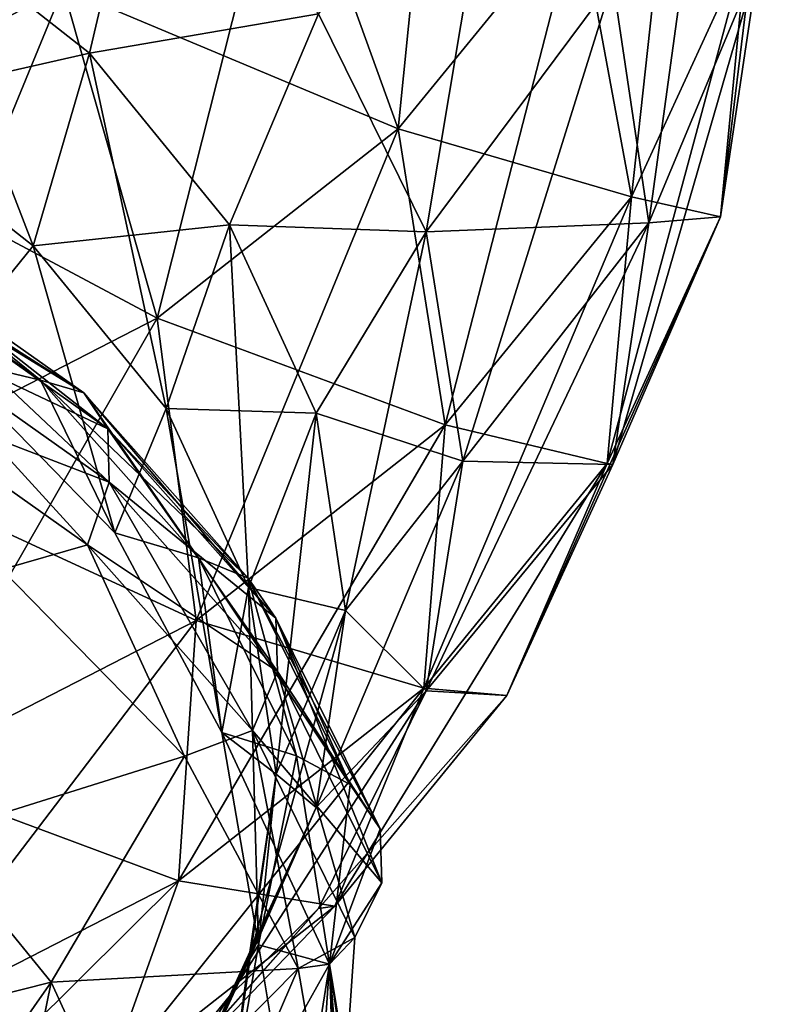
# Model space of a CAD drawing. Header units: millimetres. Extents: x -139 to 139, y -32 to 1264.
# Tile 128 of 256: x 129.26 to 132, y 15.7 to 19.23. Entities that reach past the tile are written whole.
import ezdxf

# ---------------------------------------------------------------- set-up
doc = ezdxf.new("R2010")
doc.units = ezdxf.units.MM
doc.header["$LTSCALE"] = 26.699852
for name, color, linetype in [('100', 7, 'CONTINUOUS'), ('79', 7, 'CONTINUOUS'), ('80', 7, 'CONTINUOUS'), ('81', 7, 'CONTINUOUS'), ('82', 7, 'CONTINUOUS'), ('85', 7, 'CONTINUOUS'), ('86', 7, 'CONTINUOUS'), ('87', 7, 'CONTINUOUS'), ('91', 7, 'CONTINUOUS'), ('92', 7, 'CONTINUOUS'), ('93', 7, 'CONTINUOUS'), ('97', 7, 'CONTINUOUS'), ('98', 7, 'CONTINUOUS'), ('99', 7, 'CONTINUOUS')]:
    doc.layers.add(name, color=color, linetype=linetype)

msp = doc.modelspace()

# ---------------------------------------------------------------- linework, layer by layer
at = {"layer": '100', "color": 7, "linetype": 'CONTINUOUS', "true_color": 0xa2afbf}
for points in [[(129.1954, 17.2584, 12.7851), (129.8486, 16.5892, 13.4543), (128.9432, 16.3051, 12.8958), (129.1954, 17.2584, 12.7851)], [(128.9432, 16.3051, 12.8958), (129.8486, 16.5892, 13.4543), (129.3719, 15.7801, 13.4208), (128.9432, 16.3051, 12.8958)], [(129.8486, 16.5892, 13.4543), (130.2564, 15.829, 14.2146), (129.3719, 15.7801, 13.4208), (129.8486, 16.5892, 13.4543)], [(128.9432, 16.3051, 12.8958), (129.3719, 15.7801, 13.4208), (128.5256, 15.567, 12.5867), (128.9432, 16.3051, 12.8958)], [(129.3719, 15.7801, 13.4208), (130.2564, 15.829, 14.2146), (129.6369, 15.2034, 13.9975), (129.3719, 15.7801, 13.4208)], [(130.2564, 15.829, 14.2146), (130.395, 15.0218, 15.0218), (129.6369, 15.2034, 13.9975), (130.2564, 15.829, 14.2146)], [(128.5256, 15.567, 12.5867), (129.3719, 15.7801, 13.4208), (128.9003, 15.108, 13.0456), (128.5256, 15.567, 12.5867)], [(129.3719, 15.7801, 13.4208), (129.6369, 15.2034, 13.9975), (128.9003, 15.108, 13.0456), (129.3719, 15.7801, 13.4208)]]:
    msp.add_3dface(points, dxfattribs=at)
at = {"layer": '79', "color": 7, "linetype": 'CONTINUOUS', "true_color": 0xa2afbf}
for points in [[(131.5113, 18.4992, -18.4992), (131.7676, 20.3663, -18.5199), (131.3827, 19.3646, -17.6339), (131.5113, 18.4992, -18.4992)], [(131.9049, 19.4431, -19.4431), (131.7676, 20.3663, -18.5199), (131.5113, 18.4992, -18.4992), (131.9049, 19.4431, -19.4431)], [(130.7141, 18.4668, -16.8241), (131.0024, 20.1922, -16.8063), (130.3281, 19.2469, -16.0439), (130.7141, 18.4668, -16.8241)], [(131.3827, 19.3646, -17.6339), (131.0024, 20.1922, -16.8063), (130.7141, 18.4668, -16.8241), (131.3827, 19.3646, -17.6339)], [(130.845, 17.6454, -17.6454), (131.3827, 19.3646, -17.6339), (130.7141, 18.4668, -16.8241), (130.845, 17.6454, -17.6454)], [(131.5113, 18.4992, -18.4992), (131.3827, 19.3646, -17.6339), (130.845, 17.6454, -17.6454), (131.5113, 18.4992, -18.4992)]]:
    msp.add_3dface(points, dxfattribs=at)
at = {"layer": '80', "color": 7, "linetype": 'CONTINUOUS', "true_color": 0xa2afbf}
for points in [[(129.5085, 19.1064, -15.1162), (129.7062, 19.9468, -15.3441), (128.837, 19.6338, -14.5888), (129.5085, 19.1064, -15.1162)], [(130.3281, 19.2469, -16.0439), (129.7062, 19.9468, -15.3441), (129.5085, 19.1064, -15.1162), (130.3281, 19.2469, -16.0439)], [(129.3079, 18.4167, -14.6326), (128.837, 19.6338, -14.5888), (128.6711, 18.9168, -14.1325), (129.3079, 18.4167, -14.6326)], [(129.5085, 19.1064, -15.1162), (128.837, 19.6338, -14.5888), (129.3079, 18.4167, -14.6326), (129.5085, 19.1064, -15.1162)], [(130.0103, 18.4919, -15.7307), (130.3281, 19.2469, -16.0439), (129.5085, 19.1064, -15.1162), (130.0103, 18.4919, -15.7307)], [(130.7141, 18.4668, -16.8241), (130.3281, 19.2469, -16.0439), (130.0103, 18.4919, -15.7307), (130.7141, 18.4668, -16.8241)], [(129.7837, 17.8339, -15.2154), (129.5085, 19.1064, -15.1162), (129.3079, 18.4167, -14.6326), (129.7837, 17.8339, -15.2154)], [(130.0103, 18.4919, -15.7307), (129.5085, 19.1064, -15.1162), (129.7837, 17.8339, -15.2154), (130.0103, 18.4919, -15.7307)], [(129.3079, 18.4167, -14.6326), (128.6711, 18.9168, -14.1325), (128.985, 18.0192, -13.8102), (129.3079, 18.4167, -14.6326)], [(130.0778, 17.1939, -15.8554), (130.0103, 18.4919, -15.7307), (129.7837, 17.8339, -15.2154), (130.0778, 17.1939, -15.8554)], [(130.3204, 17.817, -16.4056), (130.7141, 18.4668, -16.8241), (130.0103, 18.4919, -15.7307), (130.3204, 17.817, -16.4056)], [(130.3204, 17.817, -16.4056), (130.0103, 18.4919, -15.7307), (130.0778, 17.1939, -15.8554), (130.3204, 17.817, -16.4056)], [(130.4253, 17.1113, -17.1113), (130.7141, 18.4668, -16.8241), (130.3204, 17.817, -16.4056), (130.4253, 17.1113, -17.1113)], [(130.845, 17.6454, -17.6454), (130.7141, 18.4668, -16.8241), (130.4253, 17.1113, -17.1113), (130.845, 17.6454, -17.6454)], [(129.5996, 17.3895, -14.4399), (129.3079, 18.4167, -14.6326), (128.985, 18.0192, -13.8102), (129.5996, 17.3895, -14.4399)], [(129.7837, 17.8339, -15.2154), (129.3079, 18.4167, -14.6326), (129.5996, 17.3895, -14.4399), (129.7837, 17.8339, -15.2154)], [(129.9832, 16.6741, -15.1553), (129.7837, 17.8339, -15.2154), (129.5996, 17.3895, -14.4399), (129.9832, 16.6741, -15.1553)], [(130.0778, 17.1939, -15.8554), (129.7837, 17.8339, -15.2154), (129.9832, 16.6741, -15.1553), (130.0778, 17.1939, -15.8554)], [(130.1773, 16.5247, -16.5247), (130.3204, 17.817, -16.4056), (130.0778, 17.1939, -15.8554), (130.1773, 16.5247, -16.5247)], [(130.4253, 17.1113, -17.1113), (130.3204, 17.817, -16.4056), (130.1773, 16.5247, -16.5247), (130.4253, 17.1113, -17.1113)], [(130.1136, 15.9147, -15.9147), (130.0778, 17.1939, -15.8554), (129.9832, 16.6741, -15.1553), (130.1136, 15.9147, -15.9147)], [(130.1773, 16.5247, -16.5247), (130.0778, 17.1939, -15.8554), (130.1136, 15.9147, -15.9147), (130.1773, 16.5247, -16.5247)]]:
    msp.add_3dface(points, dxfattribs=at)
at = {"layer": '81', "color": 7, "linetype": 'CONTINUOUS', "true_color": 0xa2afbf}
for points in [[(128.985, 18.0192, -13.8102), (128.5825, 18.4673, -13.2226), (129.3335, 17.9362, -13.7537), (128.985, 18.0192, -13.8102)], [(128.7058, 18.443, -12.9797), (129.4882, 17.8898, -13.5329), (128.5825, 18.4673, -13.2226), (128.7058, 18.443, -12.9797)], [(128.5825, 18.4673, -13.2226), (129.4882, 17.8898, -13.5329), (129.3335, 17.9362, -13.7537), (128.5825, 18.4673, -13.2226)], [(128.7746, 18.327, -12.7417), (129.5744, 17.7615, -13.3073), (128.7058, 18.443, -12.9797), (128.7746, 18.327, -12.7417)], [(128.7058, 18.443, -12.9797), (129.5744, 17.7615, -13.3073), (129.4882, 17.8898, -13.5329), (128.7058, 18.443, -12.9797)], [(128.7783, 18.137, -12.545), (129.5791, 17.5707, -13.1113), (128.7746, 18.327, -12.7417), (128.7783, 18.137, -12.545)], [(128.7746, 18.327, -12.7417), (129.5791, 17.5707, -13.1113), (129.5744, 17.7615, -13.3073), (128.7746, 18.327, -12.7417)], [(128.7164, 17.9019, -12.4197), (129.5015, 17.3467, -12.9748), (128.7783, 18.137, -12.545), (128.7164, 17.9019, -12.4197)], [(128.7783, 18.137, -12.545), (129.5015, 17.3467, -12.9748), (129.5791, 17.5707, -13.1113), (128.7783, 18.137, -12.545)], [(129.5996, 17.3895, -14.4399), (128.985, 18.0192, -13.8102), (129.3335, 17.9362, -13.7537), (129.5996, 17.3895, -14.4399)], [(129.5996, 17.3895, -14.4399), (129.3335, 17.9362, -13.7537), (129.8987, 17.3002, -14.3896), (129.5996, 17.3895, -14.4399)], [(129.4882, 17.8898, -13.5329), (130.0769, 17.2273, -14.1954), (129.3335, 17.9362, -13.7537), (129.4882, 17.8898, -13.5329)], [(129.3335, 17.9362, -13.7537), (130.0769, 17.2273, -14.1954), (129.8987, 17.3002, -14.3896), (129.3335, 17.9362, -13.7537)], [(129.5015, 17.3467, -12.9748), (128.7164, 17.9019, -12.4197), (129.1954, 17.2584, -12.7851), (129.5015, 17.3467, -12.9748)], [(129.5744, 17.7615, -13.3073), (130.1763, 17.0842, -13.9846), (129.4882, 17.8898, -13.5329), (129.5744, 17.7615, -13.3073)], [(129.4882, 17.8898, -13.5329), (130.1763, 17.0842, -13.9846), (130.0769, 17.2273, -14.1954), (129.4882, 17.8898, -13.5329)], [(129.5791, 17.5707, -13.1113), (130.1817, 16.8927, -13.7894), (129.5744, 17.7615, -13.3073), (129.5791, 17.5707, -13.1113)], [(129.5744, 17.7615, -13.3073), (130.1817, 16.8927, -13.7894), (130.1763, 17.0842, -13.9846), (129.5744, 17.7615, -13.3073)], [(129.5015, 17.3467, -12.9748), (130.0922, 16.682, -13.6396), (129.5791, 17.5707, -13.1113), (129.5015, 17.3467, -12.9748)], [(129.5791, 17.5707, -13.1113), (130.0922, 16.682, -13.6396), (130.1817, 16.8927, -13.7894), (129.5791, 17.5707, -13.1113)], [(129.9832, 16.6741, -15.1553), (129.5996, 17.3895, -14.4399), (129.8987, 17.3002, -14.3896), (129.9832, 16.6741, -15.1553)], [(129.8486, 16.5892, -13.4543), (129.5015, 17.3467, -12.9748), (129.1954, 17.2584, -12.7851), (129.8486, 16.5892, -13.4543)], [(130.0922, 16.682, -13.6396), (129.5015, 17.3467, -12.9748), (129.8486, 16.5892, -13.4543), (130.0922, 16.682, -13.6396)], [(129.9832, 16.6741, -15.1553), (129.8987, 17.3002, -14.3896), (130.2495, 16.5913, -15.0986), (129.9832, 16.6741, -15.1553)], [(130.0769, 17.2273, -14.1954), (130.4423, 16.4888, -14.9339), (129.8987, 17.3002, -14.3896), (130.0769, 17.2273, -14.1954)], [(129.8987, 17.3002, -14.3896), (130.4423, 16.4888, -14.9339), (130.2495, 16.5913, -15.0986), (129.8987, 17.3002, -14.3896)], [(130.1763, 17.0842, -13.9846), (130.5499, 16.3292, -14.7395), (130.0769, 17.2273, -14.1954), (130.1763, 17.0842, -13.9846)], [(130.0769, 17.2273, -14.1954), (130.5499, 16.3292, -14.7395), (130.4423, 16.4888, -14.9339), (130.0769, 17.2273, -14.1954)], [(130.1817, 16.8927, -13.7894), (130.5557, 16.1368, -14.5452), (130.1763, 17.0842, -13.9846), (130.1817, 16.8927, -13.7894)], [(130.1763, 17.0842, -13.9846), (130.5557, 16.1368, -14.5452), (130.5499, 16.3292, -14.7395), (130.1763, 17.0842, -13.9846)], [(130.0922, 16.682, -13.6396), (130.4589, 15.9409, -14.3806), (130.1817, 16.8927, -13.7894), (130.0922, 16.682, -13.6396)], [(130.1817, 16.8927, -13.7894), (130.4589, 15.9409, -14.3806), (130.5557, 16.1368, -14.5452), (130.1817, 16.8927, -13.7894)], [(130.2564, 15.829, -14.2146), (130.0922, 16.682, -13.6396), (129.8486, 16.5892, -13.4543), (130.2564, 15.829, -14.2146)], [(130.1136, 15.9147, -15.9147), (129.9832, 16.6741, -15.1553), (130.3684, 15.8449, -15.8449), (130.1136, 15.9147, -15.9147)], [(129.9832, 16.6741, -15.1553), (130.2495, 16.5913, -15.0986), (130.3684, 15.8449, -15.8449), (129.9832, 16.6741, -15.1553)], [(130.4589, 15.9409, -14.3806), (130.0922, 16.682, -13.6396), (130.2564, 15.829, -14.2146), (130.4589, 15.9409, -14.3806)], [(130.4423, 16.4888, -14.9339), (130.3684, 15.8449, -15.8449), (130.2495, 16.5913, -15.0986), (130.4423, 16.4888, -14.9339)], [(130.5499, 16.3292, -14.7395), (130.3684, 15.8449, -15.8449), (130.4423, 16.4888, -14.9339), (130.5499, 16.3292, -14.7395)], [(130.5557, 16.1368, -14.5452), (130.3684, 15.8449, -15.8449), (130.5499, 16.3292, -14.7395), (130.5557, 16.1368, -14.5452)], [(130.4589, 15.9409, -14.3806), (130.3684, 15.8449, -15.8449), (130.5557, 16.1368, -14.5452), (130.4589, 15.9409, -14.3806)], [(130.395, 15.0218, -15.0218), (130.4589, 15.9409, -14.3806), (130.2564, 15.829, -14.2146), (130.395, 15.0218, -15.0218)], [(130.3684, 15.8449, -15.8449), (130.4589, 15.9409, -14.3806), (130.395, 15.0218, -15.0218), (130.3684, 15.8449, -15.8449)]]:
    msp.add_3dface(points, dxfattribs=at)
at = {"layer": '82', "color": 7, "linetype": 'CONTINUOUS', "true_color": 0xa2afbf}
for points in [[(129.8486, 16.5892, -13.4543), (129.1954, 17.2584, -12.7851), (128.9432, 16.3051, -12.8958), (129.8486, 16.5892, -13.4543)], [(129.3719, 15.7801, -13.4208), (129.8486, 16.5892, -13.4543), (128.9432, 16.3051, -12.8958), (129.3719, 15.7801, -13.4208)], [(130.2564, 15.829, -14.2146), (129.8486, 16.5892, -13.4543), (129.3719, 15.7801, -13.4208), (130.2564, 15.829, -14.2146)], [(129.3719, 15.7801, -13.4208), (128.9432, 16.3051, -12.8958), (128.9003, 15.108, -13.0456), (129.3719, 15.7801, -13.4208)], [(129.6369, 15.2034, -13.9975), (130.2564, 15.829, -14.2146), (129.3719, 15.7801, -13.4208), (129.6369, 15.2034, -13.9975)], [(129.7265, 14.6005, -14.6005), (130.2564, 15.829, -14.2146), (129.6369, 15.2034, -13.9975), (129.7265, 14.6005, -14.6005)], [(130.395, 15.0218, -15.0218), (130.2564, 15.829, -14.2146), (129.7265, 14.6005, -14.6005), (130.395, 15.0218, -15.0218)], [(129.132, 14.6039, -13.5497), (129.3719, 15.7801, -13.4208), (128.9003, 15.108, -13.0456), (129.132, 14.6039, -13.5497)], [(129.6369, 15.2034, -13.9975), (129.3719, 15.7801, -13.4208), (129.132, 14.6039, -13.5497), (129.6369, 15.2034, -13.9975)]]:
    msp.add_3dface(points, dxfattribs=at)
at = {"layer": '85', "color": 7, "linetype": 'CONTINUOUS', "true_color": 0xa2afbf}
for points in [[(130.2074, 19.9613, -24.6697), (130.7995, 20.6864, -23.9446), (130.6135, 18.8349, -23.9605), (130.2074, 19.9613, -24.6697)], [(130.6135, 18.8349, -23.9605), (130.7995, 20.6864, -23.9446), (131.258, 19.6243, -23.1711), (130.6135, 18.8349, -23.9605)], [(128.4571, 18.8469, -25.7841), (128.8989, 20.5634, -25.7056), (129.4151, 19.3391, -25.2919), (128.4571, 18.8469, -25.7841)], [(131.258, 19.6243, -23.1711), (131.6563, 20.4912, -22.3042), (131.4485, 18.5914, -22.2582), (131.258, 19.6243, -23.1711)], [(131.4485, 18.5914, -22.2582), (131.6563, 20.4912, -22.3042), (131.8603, 19.4877, -21.362), (131.4485, 18.5914, -22.2582)], [(131.9996, 20.4248, -20.4248), (131.9049, 19.4431, -19.4431), (131.7676, 18.5199, -20.3663), (131.9996, 20.4248, -20.4248)], [(131.8603, 19.4877, -21.362), (131.9996, 20.4248, -20.4248), (131.7676, 18.5199, -20.3663), (131.8603, 19.4877, -21.362)], [(129.4151, 19.3391, -25.2919), (130.2074, 19.9613, -24.6697), (129.7509, 18.1576, -24.6379), (129.4151, 19.3391, -25.2919)], [(129.7509, 18.1576, -24.6379), (130.2074, 19.9613, -24.6697), (130.6135, 18.8349, -23.9605), (129.7509, 18.1576, -24.6379)], [(130.6135, 18.8349, -23.9605), (131.258, 19.6243, -23.1711), (130.7822, 17.7754, -23.0743), (130.6135, 18.8349, -23.9605)], [(130.7822, 17.7754, -23.0743), (131.258, 19.6243, -23.1711), (131.4485, 18.5914, -22.2582), (130.7822, 17.7754, -23.0743)], [(131.4485, 18.5914, -22.2582), (131.8603, 19.4877, -21.362), (131.3619, 17.637, -21.2492), (131.4485, 18.5914, -22.2582)], [(131.3619, 17.637, -21.2492), (131.8603, 19.4877, -21.362), (131.7676, 18.5199, -20.3663), (131.3619, 17.637, -21.2492)], [(131.9049, 19.4431, -19.4431), (131.5113, 18.4992, -18.4992), (131.3827, 17.6339, -19.3646), (131.9049, 19.4431, -19.4431)], [(131.7676, 18.5199, -20.3663), (131.9049, 19.4431, -19.4431), (131.3827, 17.6339, -19.3646), (131.7676, 18.5199, -20.3663)], [(128.4571, 18.8469, -25.7841), (129.4151, 19.3391, -25.2919), (128.708, 17.6218, -25.1736), (128.4571, 18.8469, -25.7841)], [(128.708, 17.6218, -25.1736), (129.4151, 19.3391, -25.2919), (129.7509, 18.1576, -24.6379), (128.708, 17.6218, -25.1736)], [(129.7509, 18.1576, -24.6379), (130.6135, 18.8349, -23.9605), (129.8904, 17.0751, -23.7746), (129.7509, 18.1576, -24.6379)], [(129.8904, 17.0751, -23.7746), (130.6135, 18.8349, -23.9605), (130.7822, 17.7754, -23.0743), (129.8904, 17.0751, -23.7746)], [(130.7822, 17.7754, -23.0743), (131.4485, 18.5914, -22.2582), (130.7055, 16.833, -22.0532), (130.7822, 17.7754, -23.0743)], [(130.7055, 16.833, -22.0532), (131.4485, 18.5914, -22.2582), (131.3619, 17.637, -21.2492), (130.7055, 16.833, -22.0532)], [(131.3619, 17.637, -21.2492), (131.7676, 18.5199, -20.3663), (131.0024, 16.8063, -20.1922), (131.3619, 17.637, -21.2492)], [(131.0024, 16.8063, -20.1922), (131.7676, 18.5199, -20.3663), (131.3827, 17.6339, -19.3646), (131.0024, 16.8063, -20.1922)], [(131.5113, 18.4992, -18.4992), (130.845, 17.6454, -17.6454), (130.7141, 16.8241, -18.4668), (131.5113, 18.4992, -18.4992)], [(131.3827, 17.6339, -19.3646), (131.5113, 18.4992, -18.4992), (130.7141, 16.8241, -18.4668), (131.3827, 17.6339, -19.3646)], [(128.708, 17.6218, -25.1736), (129.7509, 18.1576, -24.6379), (128.8123, 16.5212, -24.3284), (128.708, 17.6218, -25.1736)], [(128.8123, 16.5212, -24.3284), (129.7509, 18.1576, -24.6379), (129.8904, 17.0751, -23.7746), (128.8123, 16.5212, -24.3284)], [(129.8904, 17.0751, -23.7746), (130.7822, 17.7754, -23.0743), (129.827, 16.1431, -22.743), (129.8904, 17.0751, -23.7746)], [(129.827, 16.1431, -22.743), (130.7822, 17.7754, -23.0743), (130.7055, 16.833, -22.0532), (129.827, 16.1431, -22.743)], [(130.7055, 16.833, -22.0532), (131.3619, 17.637, -21.2492), (130.3872, 16.0527, -20.9458), (130.7055, 16.833, -22.0532)], [(130.3872, 16.0527, -20.9458), (131.3619, 17.637, -21.2492), (131.0024, 16.8063, -20.1922), (130.3872, 16.0527, -20.9458)], [(131.0024, 16.8063, -20.1922), (131.3827, 17.6339, -19.3646), (130.7141, 16.8241, -18.4668), (131.0024, 16.8063, -20.1922)], [(128.8123, 16.5212, -24.3284), (129.8904, 17.0751, -23.7746), (128.7649, 15.5975, -23.2887), (128.8123, 16.5212, -24.3284)], [(128.7649, 15.5975, -23.2887), (129.8904, 17.0751, -23.7746), (129.827, 16.1431, -22.743), (128.7649, 15.5975, -23.2887)], [(129.827, 16.1431, -22.743), (130.7055, 16.833, -22.0532), (129.5637, 15.4061, -21.5924), (129.827, 16.1431, -22.743)], [(129.5637, 15.4061, -21.5924), (130.7055, 16.833, -22.0532), (130.3872, 16.0527, -20.9458), (129.5637, 15.4061, -21.5924)], [(130.3281, 16.0439, -19.2469), (131.0024, 16.8063, -20.1922), (130.7141, 16.8241, -18.4668), (130.3281, 16.0439, -19.2469)], [(130.3872, 16.0527, -20.9458), (131.0024, 16.8063, -20.1922), (130.3281, 16.0439, -19.2469), (130.3872, 16.0527, -20.9458)], [(128.7649, 15.5975, -23.2887), (129.827, 16.1431, -22.743), (128.5682, 14.8946, -22.1039), (128.7649, 15.5975, -23.2887)], [(128.5682, 14.8946, -22.1039), (129.827, 16.1431, -22.743), (129.5637, 15.4061, -21.5924), (128.5682, 14.8946, -22.1039)], [(129.5637, 15.4061, -21.5924), (130.3872, 16.0527, -20.9458), (129.7062, 15.3441, -19.9468), (129.5637, 15.4061, -21.5924)], [(129.7062, 15.3441, -19.9468), (130.3872, 16.0527, -20.9458), (130.3281, 16.0439, -19.2469), (129.7062, 15.3441, -19.9468)]]:
    msp.add_3dface(points, dxfattribs=at)
at = {"layer": '86', "color": 7, "linetype": 'CONTINUOUS', "true_color": 0xa2afbf}
for points in [[(130.845, 17.6454, -17.6454), (130.4253, 17.1113, -17.1113), (130.3204, 16.4056, -17.817), (130.845, 17.6454, -17.6454)], [(130.7141, 16.8241, -18.4668), (130.845, 17.6454, -17.6454), (130.3204, 16.4056, -17.817), (130.7141, 16.8241, -18.4668)], [(130.4253, 17.1113, -17.1113), (130.1773, 16.5247, -16.5247), (130.0778, 15.8554, -17.1939), (130.4253, 17.1113, -17.1113)], [(130.4253, 17.1113, -17.1113), (130.0778, 15.8554, -17.1939), (130.3204, 16.4056, -17.817), (130.4253, 17.1113, -17.1113)], [(130.3281, 16.0439, -19.2469), (130.7141, 16.8241, -18.4668), (130.0103, 15.7307, -18.4919), (130.3281, 16.0439, -19.2469)], [(130.7141, 16.8241, -18.4668), (130.3204, 16.4056, -17.817), (130.0103, 15.7307, -18.4919), (130.7141, 16.8241, -18.4668)], [(130.1773, 16.5247, -16.5247), (130.1136, 15.9147, -15.9147), (129.9832, 15.1551, -16.6742), (130.1773, 16.5247, -16.5247)], [(130.1773, 16.5247, -16.5247), (129.9832, 15.1551, -16.6742), (130.0778, 15.8554, -17.1939), (130.1773, 16.5247, -16.5247)], [(130.0778, 15.8554, -17.1939), (129.7837, 15.2154, -17.8339), (130.3204, 16.4056, -17.817), (130.0778, 15.8554, -17.1939)], [(130.3204, 16.4056, -17.817), (129.7837, 15.2154, -17.8339), (130.0103, 15.7307, -18.4919), (130.3204, 16.4056, -17.817)], [(129.7062, 15.3441, -19.9468), (130.3281, 16.0439, -19.2469), (129.5085, 15.1162, -19.1064), (129.7062, 15.3441, -19.9468)], [(130.3281, 16.0439, -19.2469), (130.0103, 15.7307, -18.4919), (129.5085, 15.1162, -19.1064), (130.3281, 16.0439, -19.2469)], [(130.0778, 15.8554, -17.1939), (129.9832, 15.1551, -16.6742), (129.7837, 15.2154, -17.8339), (130.0778, 15.8554, -17.1939)], [(129.7837, 15.2154, -17.8339), (129.3079, 14.6326, -18.4167), (130.0103, 15.7307, -18.4919), (129.7837, 15.2154, -17.8339)], [(130.0103, 15.7307, -18.4919), (129.3079, 14.6326, -18.4167), (129.5085, 15.1162, -19.1064), (130.0103, 15.7307, -18.4919)]]:
    msp.add_3dface(points, dxfattribs=at)
at = {"layer": '87', "color": 7, "linetype": 'CONTINUOUS', "true_color": 0xa2afbf}
for points in [[(129.9832, 15.1551, -16.6742), (130.1136, 15.9147, -15.9147), (130.2495, 15.0986, -16.5913), (129.9832, 15.1551, -16.6742)], [(130.1136, 15.9147, -15.9147), (130.3684, 15.8449, -15.8449), (130.2495, 15.0986, -16.5913), (130.1136, 15.9147, -15.9147)], [(130.2495, 15.0986, -16.5913), (130.3684, 15.8449, -15.8449), (130.4423, 14.9339, -16.4888), (130.2495, 15.0986, -16.5913)], [(130.3684, 15.8449, -15.8449), (130.395, 15.0218, -15.0218), (130.2564, 14.2146, -15.829), (130.3684, 15.8449, -15.8449)], [(130.4589, 14.3806, -15.9409), (130.3684, 15.8449, -15.8449), (130.2564, 14.2146, -15.829), (130.4589, 14.3806, -15.9409)], [(130.5557, 14.5452, -16.1368), (130.3684, 15.8449, -15.8449), (130.4589, 14.3806, -15.9409), (130.5557, 14.5452, -16.1368)], [(130.5499, 14.7395, -16.3292), (130.3684, 15.8449, -15.8449), (130.5557, 14.5452, -16.1368), (130.5499, 14.7395, -16.3292)], [(130.4423, 14.9339, -16.4888), (130.3684, 15.8449, -15.8449), (130.5499, 14.7395, -16.3292), (130.4423, 14.9339, -16.4888)]]:
    msp.add_3dface(points, dxfattribs=at)
at = {"layer": '91', "color": 7, "linetype": 'CONTINUOUS', "true_color": 0xa2afbf}
for points in [[(129.4151, 19.3391, 25.2919), (128.0714, 20.1383, 26.1307), (128.4571, 18.8469, 25.7841), (129.4151, 19.3391, 25.2919)], [(130.2074, 19.9613, 24.6697), (129.4151, 19.3391, 25.2919), (130.6135, 18.8349, 23.9605), (130.2074, 19.9613, 24.6697)], [(131.258, 19.6243, 23.1711), (130.2074, 19.9613, 24.6697), (130.6135, 18.8349, 23.9605), (131.258, 19.6243, 23.1711)], [(131.258, 19.6243, 23.1711), (130.6135, 18.8349, 23.9605), (131.4485, 18.5914, 22.2582), (131.258, 19.6243, 23.1711)], [(131.8603, 19.4877, 21.362), (131.258, 19.6243, 23.1711), (131.4485, 18.5914, 22.2582), (131.8603, 19.4877, 21.362)], [(131.8603, 19.4877, 21.362), (131.4485, 18.5914, 22.2582), (131.7676, 18.5199, 20.3663), (131.8603, 19.4877, 21.362)], [(131.9049, 19.4431, 19.4431), (131.8603, 19.4877, 21.362), (131.7676, 18.5199, 20.3663), (131.9049, 19.4431, 19.4431)], [(131.9049, 19.4431, 19.4431), (131.7676, 18.5199, 20.3663), (131.5113, 18.4992, 18.4992), (131.9049, 19.4431, 19.4431)], [(129.4151, 19.3391, 25.2919), (128.4571, 18.8469, 25.7841), (129.7509, 18.1576, 24.6379), (129.4151, 19.3391, 25.2919)], [(130.6135, 18.8349, 23.9605), (129.4151, 19.3391, 25.2919), (129.7509, 18.1576, 24.6379), (130.6135, 18.8349, 23.9605)], [(129.7509, 18.1576, 24.6379), (128.4571, 18.8469, 25.7841), (128.708, 17.6218, 25.1736), (129.7509, 18.1576, 24.6379)], [(130.6135, 18.8349, 23.9605), (129.7509, 18.1576, 24.6379), (130.7822, 17.7754, 23.0743), (130.6135, 18.8349, 23.9605)], [(131.4485, 18.5914, 22.2582), (130.6135, 18.8349, 23.9605), (130.7822, 17.7754, 23.0743), (131.4485, 18.5914, 22.2582)], [(131.4485, 18.5914, 22.2582), (130.7822, 17.7754, 23.0743), (131.3619, 17.637, 21.2492), (131.4485, 18.5914, 22.2582)], [(131.7676, 18.5199, 20.3663), (131.4485, 18.5914, 22.2582), (131.3619, 17.637, 21.2492), (131.7676, 18.5199, 20.3663)], [(131.7676, 18.5199, 20.3663), (131.3619, 17.637, 21.2492), (131.3827, 17.6339, 19.3646), (131.7676, 18.5199, 20.3663)], [(131.5113, 18.4992, 18.4992), (131.7676, 18.5199, 20.3663), (131.3827, 17.6339, 19.3646), (131.5113, 18.4992, 18.4992)], [(131.5113, 18.4992, 18.4992), (131.3827, 17.6339, 19.3646), (130.845, 17.6454, 17.6454), (131.5113, 18.4992, 18.4992)], [(129.7509, 18.1576, 24.6379), (128.708, 17.6218, 25.1736), (129.8904, 17.0751, 23.7746), (129.7509, 18.1576, 24.6379)], [(130.7822, 17.7754, 23.0743), (129.7509, 18.1576, 24.6379), (129.8904, 17.0751, 23.7746), (130.7822, 17.7754, 23.0743)], [(130.7822, 17.7754, 23.0743), (129.8904, 17.0751, 23.7746), (130.7055, 16.833, 22.0532), (130.7822, 17.7754, 23.0743)], [(131.3619, 17.637, 21.2492), (130.7822, 17.7754, 23.0743), (130.7055, 16.833, 22.0532), (131.3619, 17.637, 21.2492)], [(131.3619, 17.637, 21.2492), (130.7055, 16.833, 22.0532), (131.0024, 16.8063, 20.1922), (131.3619, 17.637, 21.2492)], [(130.845, 17.6454, 17.6454), (131.3827, 17.6339, 19.3646), (130.7141, 16.8241, 18.4668), (130.845, 17.6454, 17.6454)], [(131.3827, 17.6339, 19.3646), (131.0024, 16.8063, 20.1922), (130.7141, 16.8241, 18.4668), (131.3827, 17.6339, 19.3646)], [(131.3827, 17.6339, 19.3646), (131.3619, 17.637, 21.2492), (131.0024, 16.8063, 20.1922), (131.3827, 17.6339, 19.3646)], [(129.8904, 17.0751, 23.7746), (128.708, 17.6218, 25.1736), (128.8123, 16.5212, 24.3284), (129.8904, 17.0751, 23.7746)], [(129.8904, 17.0751, 23.7746), (128.8123, 16.5212, 24.3284), (129.827, 16.1431, 22.743), (129.8904, 17.0751, 23.7746)], [(130.7055, 16.833, 22.0532), (129.8904, 17.0751, 23.7746), (129.827, 16.1431, 22.743), (130.7055, 16.833, 22.0532)], [(130.7055, 16.833, 22.0532), (129.827, 16.1431, 22.743), (130.3872, 16.0527, 20.9458), (130.7055, 16.833, 22.0532)], [(130.7141, 16.8241, 18.4668), (131.0024, 16.8063, 20.1922), (130.3281, 16.0439, 19.2469), (130.7141, 16.8241, 18.4668)], [(131.0024, 16.8063, 20.1922), (130.7055, 16.833, 22.0532), (130.3872, 16.0527, 20.9458), (131.0024, 16.8063, 20.1922)], [(131.0024, 16.8063, 20.1922), (130.3872, 16.0527, 20.9458), (130.3281, 16.0439, 19.2469), (131.0024, 16.8063, 20.1922)], [(129.827, 16.1431, 22.743), (128.8123, 16.5212, 24.3284), (128.7649, 15.5975, 23.2887), (129.827, 16.1431, 22.743)], [(129.827, 16.1431, 22.743), (128.7649, 15.5975, 23.2887), (129.5637, 15.4061, 21.5924), (129.827, 16.1431, 22.743)], [(130.3872, 16.0527, 20.9458), (129.827, 16.1431, 22.743), (129.5637, 15.4061, 21.5924), (130.3872, 16.0527, 20.9458)], [(130.3872, 16.0527, 20.9458), (129.5637, 15.4061, 21.5924), (129.7062, 15.3441, 19.9468), (130.3872, 16.0527, 20.9458)], [(130.3281, 16.0439, 19.2469), (130.3872, 16.0527, 20.9458), (129.7062, 15.3441, 19.9468), (130.3281, 16.0439, 19.2469)]]:
    msp.add_3dface(points, dxfattribs=at)
at = {"layer": '92', "color": 7, "linetype": 'CONTINUOUS', "true_color": 0xa2afbf}
for points in [[(130.845, 17.6454, 17.6454), (130.7141, 16.8241, 18.4668), (130.4253, 17.1113, 17.1113), (130.845, 17.6454, 17.6454)], [(130.4253, 17.1113, 17.1113), (130.3204, 16.4056, 17.817), (130.1773, 16.5247, 16.5247), (130.4253, 17.1113, 17.1113)], [(130.4253, 17.1113, 17.1113), (130.7141, 16.8241, 18.4668), (130.3204, 16.4056, 17.817), (130.4253, 17.1113, 17.1113)], [(130.7141, 16.8241, 18.4668), (130.3281, 16.0439, 19.2469), (130.0103, 15.7307, 18.4919), (130.7141, 16.8241, 18.4668)], [(130.3204, 16.4056, 17.817), (130.7141, 16.8241, 18.4668), (130.0103, 15.7307, 18.4919), (130.3204, 16.4056, 17.817)], [(130.1773, 16.5247, 16.5247), (130.3204, 16.4056, 17.817), (130.0778, 15.8554, 17.1939), (130.1773, 16.5247, 16.5247)], [(130.1773, 16.5247, 16.5247), (130.0778, 15.8554, 17.1939), (130.1136, 15.9147, 15.9147), (130.1773, 16.5247, 16.5247)], [(130.3204, 16.4056, 17.817), (130.0103, 15.7307, 18.4919), (130.0778, 15.8554, 17.1939), (130.3204, 16.4056, 17.817)], [(130.3281, 16.0439, 19.2469), (129.7062, 15.3441, 19.9468), (129.5085, 15.1162, 19.1064), (130.3281, 16.0439, 19.2469)], [(130.0103, 15.7307, 18.4919), (130.3281, 16.0439, 19.2469), (129.5085, 15.1162, 19.1064), (130.0103, 15.7307, 18.4919)], [(130.1136, 15.9147, 15.9147), (130.0778, 15.8554, 17.1939), (129.9832, 15.1553, 16.6741), (130.1136, 15.9147, 15.9147)], [(130.0778, 15.8554, 17.1939), (130.0103, 15.7307, 18.4919), (129.7837, 15.2154, 17.8339), (130.0778, 15.8554, 17.1939)], [(130.0778, 15.8554, 17.1939), (129.7837, 15.2154, 17.8339), (129.9832, 15.1553, 16.6741), (130.0778, 15.8554, 17.1939)], [(130.0103, 15.7307, 18.4919), (129.5085, 15.1162, 19.1064), (129.7837, 15.2154, 17.8339), (130.0103, 15.7307, 18.4919)]]:
    msp.add_3dface(points, dxfattribs=at)
at = {"layer": '93', "color": 7, "linetype": 'CONTINUOUS', "true_color": 0xa2afbf}
for points in [[(130.1136, 15.9147, 15.9147), (129.9832, 15.1553, 16.6741), (130.3684, 15.8449, 15.8449), (130.1136, 15.9147, 15.9147)], [(129.9832, 15.1553, 16.6741), (130.2495, 15.0986, 16.5913), (130.3684, 15.8449, 15.8449), (129.9832, 15.1553, 16.6741)], [(130.4423, 14.9339, 16.4888), (130.3684, 15.8449, 15.8449), (130.2495, 15.0986, 16.5913), (130.4423, 14.9339, 16.4888)], [(130.3684, 15.8449, 15.8449), (130.4589, 14.3806, 15.9409), (130.395, 15.0218, 15.0218), (130.3684, 15.8449, 15.8449)], [(130.4589, 14.3806, 15.9409), (130.3684, 15.8449, 15.8449), (130.5557, 14.5452, 16.1368), (130.4589, 14.3806, 15.9409)], [(130.5557, 14.5452, 16.1368), (130.3684, 15.8449, 15.8449), (130.5499, 14.7395, 16.3292), (130.5557, 14.5452, 16.1368)], [(130.5499, 14.7395, 16.3292), (130.3684, 15.8449, 15.8449), (130.4423, 14.9339, 16.4888), (130.5499, 14.7395, 16.3292)]]:
    msp.add_3dface(points, dxfattribs=at)
at = {"layer": '97', "color": 7, "linetype": 'CONTINUOUS', "true_color": 0xa2afbf}
for points in [[(130.3281, 19.2469, 16.0439), (131.0024, 20.1922, 16.8063), (130.7141, 18.4668, 16.8241), (130.3281, 19.2469, 16.0439)], [(131.0024, 20.1922, 16.8063), (131.3827, 19.3646, 17.6339), (130.7141, 18.4668, 16.8241), (131.0024, 20.1922, 16.8063)], [(131.9049, 19.4431, 19.4431), (131.5113, 18.4992, 18.4992), (131.3827, 19.3646, 17.6339), (131.9049, 19.4431, 19.4431)], [(131.3827, 19.3646, 17.6339), (131.5113, 18.4992, 18.4992), (130.7141, 18.4668, 16.8241), (131.3827, 19.3646, 17.6339)], [(131.5113, 18.4992, 18.4992), (130.845, 17.6454, 17.6454), (130.7141, 18.4668, 16.8241), (131.5113, 18.4992, 18.4992)]]:
    msp.add_3dface(points, dxfattribs=at)
at = {"layer": '98', "color": 7, "linetype": 'CONTINUOUS', "true_color": 0xa2afbf}
for points in [[(129.7062, 19.9468, 15.3441), (129.5085, 19.1064, 15.1162), (128.837, 19.6338, 14.5888), (129.7062, 19.9468, 15.3441)], [(129.7062, 19.9468, 15.3441), (130.3281, 19.2469, 16.0439), (129.5085, 19.1064, 15.1162), (129.7062, 19.9468, 15.3441)], [(129.5085, 19.1064, 15.1162), (128.6711, 18.9168, 14.1325), (128.837, 19.6338, 14.5888), (129.5085, 19.1064, 15.1162)], [(130.3281, 19.2469, 16.0439), (130.0103, 18.4919, 15.7307), (129.5085, 19.1064, 15.1162), (130.3281, 19.2469, 16.0439)], [(130.3281, 19.2469, 16.0439), (130.7141, 18.4668, 16.8241), (130.0103, 18.4919, 15.7307), (130.3281, 19.2469, 16.0439)], [(129.3079, 18.4167, 14.6326), (128.6711, 18.9168, 14.1325), (129.5085, 19.1064, 15.1162), (129.3079, 18.4167, 14.6326)], [(130.0103, 18.4919, 15.7307), (129.3079, 18.4167, 14.6326), (129.5085, 19.1064, 15.1162), (130.0103, 18.4919, 15.7307)], [(129.3079, 18.4167, 14.6326), (128.9849, 18.0193, 13.8101), (128.6711, 18.9168, 14.1325), (129.3079, 18.4167, 14.6326)], [(129.7837, 17.8339, 15.2154), (129.3079, 18.4167, 14.6326), (130.0103, 18.4919, 15.7307), (129.7837, 17.8339, 15.2154)], [(130.3204, 17.817, 16.4056), (129.7837, 17.8339, 15.2154), (130.0103, 18.4919, 15.7307), (130.3204, 17.817, 16.4056)], [(130.7141, 18.4668, 16.8241), (130.3204, 17.817, 16.4056), (130.0103, 18.4919, 15.7307), (130.7141, 18.4668, 16.8241)], [(130.7141, 18.4668, 16.8241), (130.845, 17.6454, 17.6454), (130.3204, 17.817, 16.4056), (130.7141, 18.4668, 16.8241)], [(129.5995, 17.3896, 14.4398), (128.9849, 18.0193, 13.8101), (129.3079, 18.4167, 14.6326), (129.5995, 17.3896, 14.4398)], [(129.7837, 17.8339, 15.2154), (129.5995, 17.3896, 14.4398), (129.3079, 18.4167, 14.6326), (129.7837, 17.8339, 15.2154)], [(129.9832, 16.6742, 15.1551), (129.5995, 17.3896, 14.4398), (129.7837, 17.8339, 15.2154), (129.9832, 16.6742, 15.1551)], [(130.0778, 17.1939, 15.8554), (129.9832, 16.6742, 15.1551), (129.7837, 17.8339, 15.2154), (130.0778, 17.1939, 15.8554)], [(130.0778, 17.1939, 15.8554), (129.7837, 17.8339, 15.2154), (130.3204, 17.817, 16.4056), (130.0778, 17.1939, 15.8554)], [(130.4253, 17.1113, 17.1113), (130.0778, 17.1939, 15.8554), (130.3204, 17.817, 16.4056), (130.4253, 17.1113, 17.1113)], [(130.845, 17.6454, 17.6454), (130.4253, 17.1113, 17.1113), (130.3204, 17.817, 16.4056), (130.845, 17.6454, 17.6454)], [(130.1773, 16.5247, 16.5247), (129.9832, 16.6742, 15.1551), (130.0778, 17.1939, 15.8554), (130.1773, 16.5247, 16.5247)], [(130.4253, 17.1113, 17.1113), (130.1773, 16.5247, 16.5247), (130.0778, 17.1939, 15.8554), (130.4253, 17.1113, 17.1113)], [(130.1773, 16.5247, 16.5247), (130.1136, 15.9147, 15.9147), (129.9832, 16.6742, 15.1551), (130.1773, 16.5247, 16.5247)]]:
    msp.add_3dface(points, dxfattribs=at)
at = {"layer": '99', "color": 7, "linetype": 'CONTINUOUS', "true_color": 0xa2afbf}
for points in [[(128.5825, 18.4673, 13.2226), (128.9849, 18.0193, 13.8101), (129.3335, 17.9362, 13.7537), (128.5825, 18.4673, 13.2226)], [(128.5825, 18.4673, 13.2226), (129.3335, 17.9362, 13.7537), (128.7058, 18.443, 12.9797), (128.5825, 18.4673, 13.2226)], [(128.7058, 18.443, 12.9797), (129.3335, 17.9362, 13.7537), (129.4882, 17.8898, 13.5329), (128.7058, 18.443, 12.9797)], [(128.7058, 18.443, 12.9797), (129.4882, 17.8898, 13.5329), (128.7746, 18.327, 12.7417), (128.7058, 18.443, 12.9797)], [(128.7746, 18.327, 12.7417), (129.4882, 17.8898, 13.5329), (129.5744, 17.7615, 13.3073), (128.7746, 18.327, 12.7417)], [(128.7746, 18.327, 12.7417), (129.5744, 17.7615, 13.3073), (128.7783, 18.137, 12.545), (128.7746, 18.327, 12.7417)], [(128.7783, 18.137, 12.545), (129.5791, 17.5707, 13.1113), (128.7164, 17.9019, 12.4197), (128.7783, 18.137, 12.545)], [(128.7783, 18.137, 12.545), (129.5744, 17.7615, 13.3073), (129.5791, 17.5707, 13.1113), (128.7783, 18.137, 12.545)], [(128.9849, 18.0193, 13.8101), (129.5995, 17.3896, 14.4398), (129.3335, 17.9362, 13.7537), (128.9849, 18.0193, 13.8101)], [(129.3335, 17.9362, 13.7537), (129.5995, 17.3896, 14.4398), (129.8987, 17.3002, 14.3896), (129.3335, 17.9362, 13.7537)], [(129.3335, 17.9362, 13.7537), (129.8987, 17.3002, 14.3896), (129.4882, 17.8898, 13.5329), (129.3335, 17.9362, 13.7537)], [(128.7164, 17.9019, 12.4197), (129.5791, 17.5707, 13.1113), (129.5015, 17.3467, 12.9748), (128.7164, 17.9019, 12.4197)], [(128.7164, 17.9019, 12.4197), (129.5015, 17.3467, 12.9748), (129.1954, 17.2584, 12.7851), (128.7164, 17.9019, 12.4197)], [(129.4882, 17.8898, 13.5329), (129.8987, 17.3002, 14.3896), (130.0769, 17.2273, 14.1954), (129.4882, 17.8898, 13.5329)], [(129.4882, 17.8898, 13.5329), (130.0769, 17.2273, 14.1954), (129.5744, 17.7615, 13.3073), (129.4882, 17.8898, 13.5329)], [(129.5744, 17.7615, 13.3073), (130.0769, 17.2273, 14.1954), (130.1763, 17.0842, 13.9846), (129.5744, 17.7615, 13.3073)], [(129.5744, 17.7615, 13.3073), (130.1763, 17.0842, 13.9846), (129.5791, 17.5707, 13.1113), (129.5744, 17.7615, 13.3073)], [(129.5791, 17.5707, 13.1113), (130.1817, 16.8927, 13.7894), (129.5015, 17.3467, 12.9748), (129.5791, 17.5707, 13.1113)], [(129.5791, 17.5707, 13.1113), (130.1763, 17.0842, 13.9846), (130.1817, 16.8927, 13.7894), (129.5791, 17.5707, 13.1113)], [(129.5995, 17.3896, 14.4398), (129.9832, 16.6742, 15.1551), (129.8987, 17.3002, 14.3896), (129.5995, 17.3896, 14.4398)], [(129.1954, 17.2584, 12.7851), (129.5015, 17.3467, 12.9748), (129.8486, 16.5892, 13.4543), (129.1954, 17.2584, 12.7851)], [(129.5015, 17.3467, 12.9748), (130.1817, 16.8927, 13.7894), (130.0922, 16.682, 13.6396), (129.5015, 17.3467, 12.9748)], [(129.5015, 17.3467, 12.9748), (130.0922, 16.682, 13.6396), (129.8486, 16.5892, 13.4543), (129.5015, 17.3467, 12.9748)], [(129.8987, 17.3002, 14.3896), (129.9832, 16.6742, 15.1551), (130.2495, 16.5913, 15.0986), (129.8987, 17.3002, 14.3896)], [(129.8987, 17.3002, 14.3896), (130.2495, 16.5913, 15.0986), (130.0769, 17.2273, 14.1954), (129.8987, 17.3002, 14.3896)], [(130.0769, 17.2273, 14.1954), (130.2495, 16.5913, 15.0986), (130.4423, 16.4888, 14.9339), (130.0769, 17.2273, 14.1954)], [(130.0769, 17.2273, 14.1954), (130.4423, 16.4888, 14.9339), (130.1763, 17.0842, 13.9846), (130.0769, 17.2273, 14.1954)], [(130.1763, 17.0842, 13.9846), (130.4423, 16.4888, 14.9339), (130.5499, 16.3292, 14.7395), (130.1763, 17.0842, 13.9846)], [(130.1763, 17.0842, 13.9846), (130.5499, 16.3292, 14.7395), (130.1817, 16.8927, 13.7894), (130.1763, 17.0842, 13.9846)], [(130.1817, 16.8927, 13.7894), (130.5557, 16.1368, 14.5452), (130.0922, 16.682, 13.6396), (130.1817, 16.8927, 13.7894)], [(130.1817, 16.8927, 13.7894), (130.5499, 16.3292, 14.7395), (130.5557, 16.1368, 14.5452), (130.1817, 16.8927, 13.7894)], [(129.8486, 16.5892, 13.4543), (130.0922, 16.682, 13.6396), (130.2564, 15.829, 14.2146), (129.8486, 16.5892, 13.4543)], [(129.9832, 16.6742, 15.1551), (130.1136, 15.9147, 15.9147), (130.2495, 16.5913, 15.0986), (129.9832, 16.6742, 15.1551)], [(130.0922, 16.682, 13.6396), (130.5557, 16.1368, 14.5452), (130.4589, 15.9409, 14.3806), (130.0922, 16.682, 13.6396)], [(130.0922, 16.682, 13.6396), (130.4589, 15.9409, 14.3806), (130.2564, 15.829, 14.2146), (130.0922, 16.682, 13.6396)], [(130.1136, 15.9147, 15.9147), (130.3684, 15.8449, 15.8449), (130.2495, 16.5913, 15.0986), (130.1136, 15.9147, 15.9147)], [(130.2495, 16.5913, 15.0986), (130.3684, 15.8449, 15.8449), (130.4423, 16.4888, 14.9339), (130.2495, 16.5913, 15.0986)], [(130.4423, 16.4888, 14.9339), (130.3684, 15.8449, 15.8449), (130.5499, 16.3292, 14.7395), (130.4423, 16.4888, 14.9339)], [(130.5499, 16.3292, 14.7395), (130.3684, 15.8449, 15.8449), (130.5557, 16.1368, 14.5452), (130.5499, 16.3292, 14.7395)], [(130.5557, 16.1368, 14.5452), (130.3684, 15.8449, 15.8449), (130.4589, 15.9409, 14.3806), (130.5557, 16.1368, 14.5452)], [(130.4589, 15.9409, 14.3806), (130.3684, 15.8449, 15.8449), (130.2564, 15.829, 14.2146), (130.4589, 15.9409, 14.3806)], [(130.3684, 15.8449, 15.8449), (130.395, 15.0218, 15.0218), (130.2564, 15.829, 14.2146), (130.3684, 15.8449, 15.8449)]]:
    msp.add_3dface(points, dxfattribs=at)

doc.saveas('drawing.dxf')
